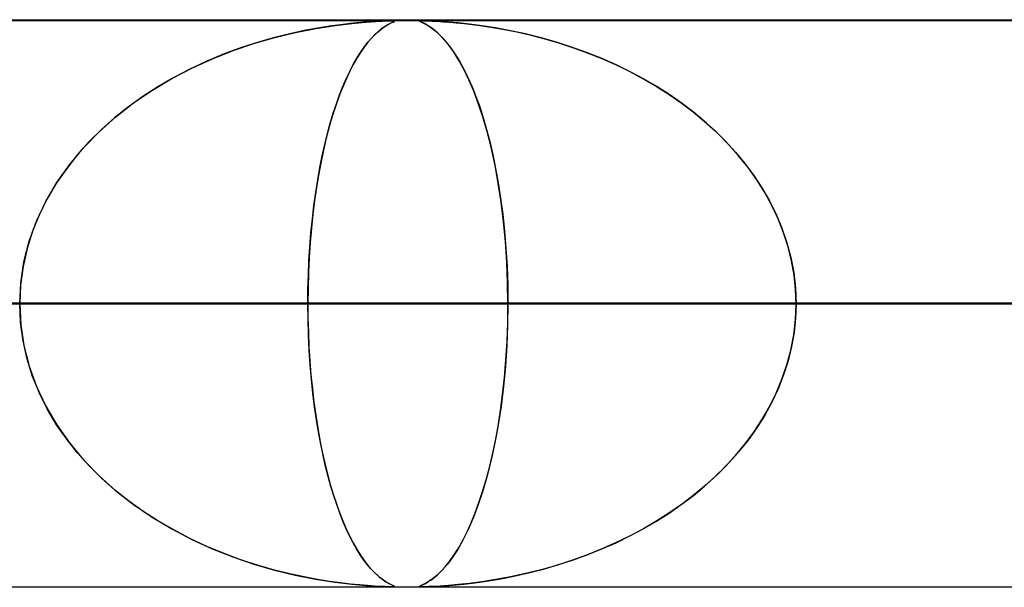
# Model space of a CAD drawing. Header units: millimetres. Extents: x -790 to 790, y -924 to 924.
# Tile 12 of 48: x -232 to -215, y 914 to 924. Entities that reach past the tile are written whole.
import ezdxf

# ---------------------------------------------------------------- set-up
doc = ezdxf.new("R2010")
doc.units = ezdxf.units.MM
doc.layers.add('HIDDEN', color=7, linetype='Continuous')
doc.layers.add('THICK', color=7, linetype='Continuous')

msp = doc.modelspace()

# ---------------------------------------------------------------- linework, layer by layer
at = {"layer": 'HIDDEN'}
for p, q in [((0, 923.99), (-677, 923.99)), ((0, 923.99), (-344.621, 923.99)), ((0, 923.99), (-344.621, 923.99)), ((0, 923.98), (-329.536, 923.98)), ((-227.267, 923.846), (-226.928, 923.899)), ((-227.025, 923.885), (-227.238, 923.851)), ((-226.833, 923.912), (-227.025, 923.885)), ((-226.928, 923.899), (-226.631, 923.935)), ((-226.656, 923.933), (-226.833, 923.912)), ((-226.495, 923.949), (-226.656, 923.933)), ((-226.631, 923.935), (-226.383, 923.958)), ((-226.353, 923.96), (-226.495, 923.949)), ((-226.383, 923.958), (-226.208, 923.97)), ((-226.231, 923.968), (-226.353, 923.96)), ((-226.128, 923.974), (-226.231, 923.968)), ((-226.208, 923.97), (-226.097, 923.975)), ((-226.043, 923.977), (-226.128, 923.974)), ((-226.097, 923.975), (-226.025, 923.978)), ((-226.086, 923.854), (-226.03, 923.892)), ((-226.028, 923.894), (-226.071, 923.865)), ((-225.977, 923.979), (-226.043, 923.977)), ((-226.03, 923.892), (-225.98, 923.921)), ((-225.989, 923.916), (-226.028, 923.894)), ((-226.025, 923.978), (-225.97, 923.98)), ((-225.956, 923.934), (-225.989, 923.916)), ((-225.98, 923.921), (-225.938, 923.943)), ((-225.93, 923.98), (-225.977, 923.979)), ((-225.97, 923.98), (-225.93, 923.98)), ((-225.929, 923.947), (-225.956, 923.934)), ((-225.938, 923.943), (-225.906, 923.958)), ((-225.93, 923.98), (-225.928, 923.98)), ((-225.899, 923.979), (-225.93, 923.98)), ((-225.907, 923.957), (-225.929, 923.947)), ((-225.928, 923.98), (-225.926, 923.98)), ((-225.926, 923.98), (-225.924, 923.98)), ((-225.924, 923.98), (-225.922, 923.98)), ((-225.922, 923.98), (-225.92, 923.98)), ((-225.92, 923.98), (-225.918, 923.98)), ((-225.89, 923.966), (-225.907, 923.957)), ((-225.906, 923.958), (-225.886, 923.968)), ((-225.905, 923.98), (-225.886, 923.978)), ((-225.882, 923.978), (-225.899, 923.979)), ((-225.879, 923.972), (-225.89, 923.966)), ((-225.886, 923.978), (-225.878, 923.976)), ((-225.886, 923.968), (-225.878, 923.974)), ((-225.878, 923.974), (-225.882, 923.978)), ((-225.878, 923.976), (-225.879, 923.972)), ((-225.439, 923.975), (-225.434, 923.978)), ((-225.431, 923.968), (-225.439, 923.975)), ((-225.434, 923.977), (-225.438, 923.974)), ((-225.438, 923.974), (-225.431, 923.968)), ((-225.417, 923.979), (-225.434, 923.977)), ((-225.434, 923.978), (-225.418, 923.979)), ((-225.431, 923.968), (-225.415, 923.96)), ((-225.403, 923.955), (-225.431, 923.968)), ((-225.418, 923.979), (-225.392, 923.98)), ((-225.386, 923.98), (-225.417, 923.979)), ((-225.415, 923.96), (-225.39, 923.949)), ((-225.353, 923.931), (-225.403, 923.955)), ((-225.39, 923.949), (-225.357, 923.933)), ((-225.339, 923.979), (-225.386, 923.98)), ((-225.386, 923.98), (-225.346, 923.98)), ((-225.357, 923.933), (-225.318, 923.912)), ((-225.285, 923.892), (-225.353, 923.931)), ((-225.346, 923.98), (-225.293, 923.978)), ((-225.274, 923.978), (-225.339, 923.979)), ((-225.318, 923.912), (-225.274, 923.885)), ((-225.293, 923.978), (-225.222, 923.975)), ((-225.204, 923.837), (-225.285, 923.892)), ((-225.187, 923.974), (-225.274, 923.978)), ((-225.274, 923.885), (-225.224, 923.851)), ((-225.222, 923.975), (-225.134, 923.971)), ((-225.073, 923.968), (-225.187, 923.974)), ((-225.134, 923.971), (-225.029, 923.965)), ((-224.93, 923.958), (-225.073, 923.968)), ((-225.029, 923.965), (-224.914, 923.956)), ((-224.757, 923.943), (-224.93, 923.958)), ((-224.914, 923.956), (-224.791, 923.946)), ((-224.791, 923.946), (-224.657, 923.932)), ((-224.558, 923.921), (-224.757, 923.943)), ((-224.657, 923.932), (-224.503, 923.915)), ((-224.337, 923.892), (-224.558, 923.921)), ((-224.503, 923.915), (-224.331, 923.892)), ((-224.096, 923.854), (-224.337, 923.892)), ((-224.331, 923.892), (-224.144, 923.863)), ((-227.724, 923.753), (-227.994, 923.686)), ((-227.99, 923.687), (-227.626, 923.775)), ((-227.472, 923.807), (-227.724, 923.753)), ((-227.626, 923.775), (-227.267, 923.846)), ((-227.238, 923.851), (-227.472, 923.807)), ((-226.228, 923.735), (-226.287, 923.673)), ((-226.281, 923.679), (-226.214, 923.748)), ((-226.171, 923.787), (-226.228, 923.735)), ((-226.214, 923.748), (-226.148, 923.806)), ((-226.119, 923.83), (-226.171, 923.787)), ((-226.148, 923.806), (-226.086, 923.854)), ((-226.071, 923.865), (-226.119, 923.83)), ((-225.224, 923.851), (-225.167, 923.807)), ((-225.117, 923.764), (-225.204, 923.837)), ((-225.167, 923.807), (-225.105, 923.753)), ((-225.026, 923.674), (-225.117, 923.764)), ((-225.105, 923.753), (-225.038, 923.686)), ((-224.144, 923.863), (-223.941, 923.827)), ((-223.837, 923.806), (-224.096, 923.854)), ((-223.941, 923.827), (-223.724, 923.783)), ((-223.568, 923.748), (-223.837, 923.806)), ((-223.724, 923.783), (-223.494, 923.731)), ((-223.295, 923.679), (-223.568, 923.748)), ((-223.494, 923.731), (-223.254, 923.668)), ((-228.724, 923.456), (-228.357, 923.581)), ((-228.278, 923.605), (-228.575, 923.509)), ((-228.357, 923.581), (-227.99, 923.687)), ((-227.994, 923.686), (-228.278, 923.605)), ((-226.414, 923.517), (-226.348, 923.603)), ((-226.349, 923.601), (-226.414, 923.517)), ((-226.287, 923.673), (-226.349, 923.601)), ((-226.348, 923.603), (-226.281, 923.679)), ((-225.038, 923.686), (-224.966, 923.605)), ((-224.934, 923.566), (-225.026, 923.674)), ((-224.966, 923.605), (-224.891, 923.509)), ((-224.842, 923.44), (-224.934, 923.566)), ((-223.026, 923.603), (-223.295, 923.679)), ((-223.254, 923.668), (-223.003, 923.596)), ((-222.759, 923.517), (-223.026, 923.603)), ((-223.003, 923.596), (-222.743, 923.511)), ((-228.883, 923.396), (-229.189, 923.268)), ((-229.09, 923.311), (-228.724, 923.456)), ((-228.575, 923.509), (-228.883, 923.396)), ((-226.479, 923.423), (-226.544, 923.32)), ((-226.544, 923.319), (-226.48, 923.422)), ((-226.48, 923.422), (-226.414, 923.517)), ((-226.414, 923.517), (-226.479, 923.423)), ((-224.891, 923.509), (-224.813, 923.396)), ((-224.749, 923.294), (-224.842, 923.44)), ((-224.813, 923.396), (-224.734, 923.268)), ((-222.497, 923.422), (-222.759, 923.517)), ((-222.743, 923.511), (-222.481, 923.417)), ((-222.238, 923.319), (-222.497, 923.422)), ((-222.481, 923.417), (-222.225, 923.314)), ((-229.189, 923.268), (-229.486, 923.129)), ((-229.451, 923.146), (-229.09, 923.311)), ((-226.67, 923.087), (-226.608, 923.207)), ((-226.607, 923.21), (-226.668, 923.091)), ((-226.608, 923.207), (-226.544, 923.319)), ((-226.544, 923.32), (-226.607, 923.21)), ((-224.658, 923.128), (-224.749, 923.294)), ((-224.734, 923.268), (-224.658, 923.129)), ((-221.984, 923.207), (-222.238, 923.319)), ((-222.225, 923.314), (-221.974, 923.203)), ((-221.735, 923.087), (-221.984, 923.207)), ((-221.974, 923.203), (-221.73, 923.084)), ((-229.805, 922.961), (-229.451, 923.146)), ((-229.486, 923.129), (-229.773, 922.979)), ((-226.731, 922.957), (-226.67, 923.087)), ((-226.668, 923.091), (-226.728, 922.964)), ((-224.658, 923.129), (-224.584, 922.979)), ((-224.567, 922.942), (-224.658, 923.128)), ((-221.492, 922.957), (-221.735, 923.087)), ((-221.73, 923.084), (-221.493, 922.957)), ((-230.149, 922.756), (-229.805, 922.961)), ((-229.773, 922.979), (-230.05, 922.818)), ((-226.791, 922.819), (-226.731, 922.957)), ((-226.728, 922.964), (-226.786, 922.83)), ((-224.584, 922.979), (-224.513, 922.818)), ((-224.48, 922.737), (-224.567, 922.942)), ((-221.493, 922.957), (-221.262, 922.823)), ((-221.255, 922.819), (-221.492, 922.957)), ((-230.479, 922.531), (-230.149, 922.756)), ((-230.05, 922.818), (-230.317, 922.646)), ((-226.905, 922.515), (-226.849, 922.672)), ((-226.843, 922.688), (-226.897, 922.539)), ((-226.849, 922.672), (-226.791, 922.819)), ((-226.786, 922.83), (-226.843, 922.688)), ((-224.513, 922.818), (-224.444, 922.646)), ((-224.396, 922.512), (-224.48, 922.737)), ((-221.262, 922.823), (-221.039, 922.681)), ((-221.025, 922.672), (-221.255, 922.819)), ((-221.039, 922.681), (-220.823, 922.532)), ((-220.801, 922.515), (-221.025, 922.672)), ((-230.792, 922.287), (-230.479, 922.531)), ((-230.317, 922.646), (-230.571, 922.463)), ((-226.959, 922.35), (-226.905, 922.515)), ((-226.897, 922.539), (-226.949, 922.381)), ((-224.444, 922.646), (-224.378, 922.463)), ((-224.315, 922.268), (-224.396, 922.512)), ((-220.823, 922.532), (-220.616, 922.375)), ((-220.585, 922.35), (-220.801, 922.515)), ((-230.571, 922.463), (-230.814, 922.269)), ((-227.011, 922.176), (-226.959, 922.35)), ((-226.949, 922.381), (-227, 922.217)), ((-224.378, 922.463), (-224.316, 922.269)), ((-220.616, 922.375), (-220.417, 922.21)), ((-220.378, 922.176), (-220.585, 922.35)), ((-231.087, 922.024), (-230.792, 922.287)), ((-230.814, 922.269), (-231.043, 922.065)), ((-227.061, 921.993), (-227.011, 922.176)), ((-227, 922.217), (-227.048, 922.044)), ((-224.316, 922.269), (-224.256, 922.065)), ((-224.24, 922.006), (-224.315, 922.268)), ((-220.417, 922.21), (-220.226, 922.038)), ((-220.179, 921.993), (-220.378, 922.176)), ((-231.36, 921.742), (-231.087, 922.024)), ((-231.043, 922.065), (-231.261, 921.849)), ((-227.108, 921.801), (-227.061, 921.993)), ((-227.048, 922.044), (-227.094, 921.863)), ((-224.256, 922.065), (-224.2, 921.849)), ((-224.17, 921.725), (-224.24, 922.006)), ((-220.226, 922.038), (-220.043, 921.857)), ((-219.991, 921.801), (-220.179, 921.993)), ((-231.261, 921.849), (-231.466, 921.62)), ((-227.153, 921.601), (-227.108, 921.801)), ((-227.094, 921.863), (-227.138, 921.672)), ((-224.2, 921.849), (-224.146, 921.62)), ((-220.043, 921.857), (-219.868, 921.666)), ((-219.813, 921.601), (-219.991, 921.801)), ((-231.466, 921.62), (-231.659, 921.378)), ((-231.609, 921.443), (-231.36, 921.742)), ((-227.138, 921.672), (-227.18, 921.471)), ((-224.106, 921.427), (-224.17, 921.725)), ((-224.146, 921.62), (-224.096, 921.378)), ((-219.868, 921.666), (-219.702, 921.465)), ((-231.833, 921.127), (-231.609, 921.443)), ((-227.18, 921.471), (-227.219, 921.26)), ((-227.195, 921.393), (-227.153, 921.601)), ((-219.646, 921.393), (-219.813, 921.601)), ((-219.702, 921.465), (-219.546, 921.255)), ((-231.659, 921.378), (-231.836, 921.122)), ((-227.233, 921.177), (-227.195, 921.393)), ((-224.049, 921.113), (-224.106, 921.427)), ((-224.096, 921.378), (-224.05, 921.122)), ((-219.493, 921.177), (-219.646, 921.393)), ((-232.027, 920.795), (-231.833, 921.127)), ((-231.836, 921.122), (-231.996, 920.852)), ((-227.269, 920.953), (-227.233, 921.177)), ((-227.219, 921.26), (-227.255, 921.04)), ((-224.05, 921.122), (-224.008, 920.852)), ((-223.999, 920.782), (-224.049, 921.113)), ((-219.546, 921.255), (-219.402, 921.035)), ((-219.352, 920.953), (-219.493, 921.177)), ((-227.3, 920.723), (-227.269, 920.953)), ((-227.255, 921.04), (-227.289, 920.81)), ((-219.402, 921.035), (-219.27, 920.806)), ((-219.226, 920.723), (-219.352, 920.953)), ((-232.191, 920.449), (-232.027, 920.795)), ((-231.996, 920.852), (-232.138, 920.569)), ((-227.289, 920.81), (-227.319, 920.572)), ((-224.008, 920.852), (-223.971, 920.569)), ((-223.957, 920.439), (-223.999, 920.782)), ((-219.27, 920.806), (-219.151, 920.568)), ((-227.328, 920.487), (-227.3, 920.723)), ((-219.115, 920.487), (-219.226, 920.723)), ((-232.32, 920.092), (-232.191, 920.449)), ((-232.138, 920.569), (-232.259, 920.273)), ((-227.352, 920.244), (-227.328, 920.487)), ((-227.319, 920.572), (-227.345, 920.325)), ((-223.971, 920.569), (-223.94, 920.273)), ((-223.923, 920.084), (-223.957, 920.439)), ((-219.151, 920.568), (-219.048, 920.321)), ((-219.02, 920.244), (-219.115, 920.487)), ((-232.259, 920.273), (-232.357, 919.964)), ((-227.372, 919.997), (-227.352, 920.244)), ((-227.345, 920.325), (-227.366, 920.07)), ((-223.94, 920.273), (-223.914, 919.964)), ((-219.048, 920.321), (-218.961, 920.067)), ((-218.941, 919.997), (-219.02, 920.244)), ((-232.413, 919.728), (-232.32, 920.092)), ((-227.366, 920.07), (-227.384, 919.809)), ((-223.9, 919.723), (-223.923, 920.084)), ((-218.961, 920.067), (-218.892, 919.807)), ((-232.357, 919.964), (-232.429, 919.645)), ((-227.387, 919.746), (-227.372, 919.997)), ((-223.914, 919.964), (-223.896, 919.645)), ((-218.879, 919.746), (-218.941, 919.997)), ((-232.469, 919.361), (-232.413, 919.728)), ((-227.398, 919.495), (-227.387, 919.746)), ((-227.384, 919.809), (-227.397, 919.541)), ((-223.885, 919.358), (-223.9, 919.723)), ((-218.892, 919.807), (-218.841, 919.54)), ((-218.835, 919.495), (-218.879, 919.746)), ((-232.429, 919.645), (-232.473, 919.319)), ((-227.397, 919.541), (-227.404, 919.267)), ((-223.896, 919.645), (-223.884, 919.319)), ((-218.841, 919.54), (-218.81, 919.267)), ((-232.488, 918.99), (-232.469, 919.361)), ((-227.405, 919.243), (-227.398, 919.495)), ((-218.809, 919.243), (-218.835, 919.495)), ((-232.473, 919.319), (-232.488, 918.99)), ((-227.404, 919.267), (-227.407, 918.99)), ((-227.407, 918.99), (-227.405, 919.243)), ((-223.88, 918.99), (-223.885, 919.358)), ((-223.884, 919.319), (-223.88, 918.99)), ((-218.81, 919.267), (-218.8, 918.99)), ((-218.8, 918.99), (-218.809, 919.243)), ((-438.281, 918.99), (-227.407, 918.99)), ((-227.407, 918.99), (-438.281, 918.99)), ((-215.128, 918.99), (-414.16, 918.99)), ((-414.16, 918.99), (-215.128, 918.99)), ((-404.179, 918.99), (-210.048, 918.99)), ((-210.048, 918.99), (-404.179, 918.99)), ((-197.769, 918.99), (-380.057, 918.99)), ((-380.057, 918.99), (-197.769, 918.99)), ((-370.076, 918.99), (-192.688, 918.99)), ((-192.688, 918.99), (-370.076, 918.99)), ((-180.409, 918.99), (-345.954, 918.99)), ((-345.954, 918.99), (-180.409, 918.99)), ((-335.973, 918.99), (-175.328, 918.99)), ((-175.328, 918.99), (-335.973, 918.99)), ((0, 918.99), (-328.035, 918.99)), ((-328.035, 918.99), (0, 918.99)), ((-322.954, 918.99), (0, 918.99)), ((0, 918.99), (-322.954, 918.99)), ((-163.048, 918.99), (-311.85, 918.99)), ((-311.85, 918.99), (-163.048, 918.99)), ((0, 918.99), (-310.676, 918.99)), ((-310.676, 918.99), (0, 918.99)), ((-305.595, 918.99), (0, 918.99)), ((0, 918.99), (-305.595, 918.99)), ((-301.869, 918.99), (-157.967, 918.99)), ((-157.967, 918.99), (-301.869, 918.99)), ((0, 918.99), (-293.317, 918.99)), ((-293.317, 918.99), (0, 918.99)), ((-288.236, 918.99), (0, 918.99)), ((0, 918.99), (-288.236, 918.99)), ((-145.687, 918.99), (-277.745, 918.99)), ((-277.745, 918.99), (-145.687, 918.99)), ((0, 918.99), (-275.958, 918.99)), ((-275.958, 918.99), (0, 918.99)), ((-270.877, 918.99), (0, 918.99)), ((0, 918.99), (-270.877, 918.99)), ((-267.763, 918.99), (-140.606, 918.99)), ((-140.606, 918.99), (-267.763, 918.99)), ((0, 918.99), (-258.599, 918.99)), ((-258.599, 918.99), (0, 918.99)), ((-253.518, 918.99), (0, 918.99)), ((0, 918.99), (-253.518, 918.99)), ((-128.326, 918.99), (-243.639, 918.99)), ((-243.639, 918.99), (-128.326, 918.99)), ((0, 918.99), (-241.24, 918.99)), ((-241.24, 918.99), (0, 918.99)), ((-236.159, 918.99), (0, 918.99)), ((0, 918.99), (-236.159, 918.99)), ((-236.159, 918.99), (-223.88, 918.99)), ((-223.88, 918.99), (-236.159, 918.99)), ((-233.657, 918.99), (-123.245, 918.99)), ((-123.245, 918.99), (-233.657, 918.99)), ((-209.53, 918.99), (-233.657, 918.99)), ((-233.657, 918.99), (-209.53, 918.99)), ((-232.473, 918.661), (-232.488, 918.99)), ((-232.488, 918.99), (-232.469, 918.62)), ((-227.407, 918.99), (-227.405, 918.737)), ((-227.404, 918.713), (-227.407, 918.99)), ((-215.128, 918.99), (-227.407, 918.99)), ((-227.407, 918.99), (-215.128, 918.99)), ((-223.88, 918.99), (-223.885, 918.62)), ((-223.884, 918.657), (-223.88, 918.99)), ((0, 918.99), (-223.88, 918.99)), ((-223.88, 918.99), (0, 918.99)), ((-218.81, 918.713), (-218.8, 918.99)), ((-218.8, 918.99), (-218.809, 918.737)), ((-218.8, 918.99), (0, 918.99)), ((0, 918.99), (-218.8, 918.99)), ((-218.8, 918.99), (-206.521, 918.99)), ((-206.521, 918.99), (-218.8, 918.99)), ((-227.405, 918.737), (-227.398, 918.485)), ((-227.397, 918.44), (-227.404, 918.713)), ((-218.841, 918.44), (-218.81, 918.713)), ((-218.809, 918.737), (-218.835, 918.485)), ((-232.429, 918.335), (-232.473, 918.661)), ((-232.469, 918.62), (-232.413, 918.252)), ((-223.885, 918.62), (-223.9, 918.252)), ((-223.896, 918.327), (-223.884, 918.657)), ((-232.357, 918.016), (-232.429, 918.335)), ((-227.398, 918.485), (-227.387, 918.234)), ((-227.384, 918.173), (-227.397, 918.44)), ((-223.915, 918.003), (-223.896, 918.327)), ((-218.892, 918.173), (-218.841, 918.44)), ((-218.835, 918.485), (-218.879, 918.234)), ((-232.413, 918.252), (-232.32, 917.888)), ((-227.387, 918.234), (-227.372, 917.983)), ((-227.367, 917.913), (-227.384, 918.173)), ((-223.9, 918.252), (-223.924, 917.888)), ((-218.961, 917.913), (-218.892, 918.173)), ((-218.879, 918.234), (-218.941, 917.983)), ((-232.259, 917.707), (-232.357, 918.016)), ((-227.372, 917.983), (-227.352, 917.736)), ((-223.941, 917.691), (-223.915, 918.003)), ((-218.941, 917.983), (-219.02, 917.736)), ((-232.32, 917.888), (-232.191, 917.532)), ((-227.345, 917.659), (-227.367, 917.913)), ((-223.924, 917.888), (-223.958, 917.532)), ((-219.048, 917.659), (-218.961, 917.913)), ((-232.138, 917.411), (-232.259, 917.707)), ((-227.352, 917.736), (-227.328, 917.493)), ((-227.319, 917.412), (-227.345, 917.659)), ((-223.974, 917.391), (-223.941, 917.691)), ((-219.151, 917.412), (-219.048, 917.659)), ((-219.02, 917.736), (-219.115, 917.493)), ((-232.191, 917.532), (-232.028, 917.186)), ((-227.328, 917.493), (-227.3, 917.257)), ((-223.958, 917.532), (-224, 917.186)), ((-219.115, 917.493), (-219.226, 917.257)), ((-231.996, 917.128), (-232.138, 917.411)), ((-227.289, 917.174), (-227.319, 917.412)), ((-224.012, 917.106), (-223.974, 917.391)), ((-219.27, 917.174), (-219.151, 917.412)), ((-232.028, 917.186), (-231.833, 916.854)), ((-231.836, 916.858), (-231.996, 917.128)), ((-227.3, 917.257), (-227.269, 917.027)), ((-227.256, 916.945), (-227.289, 917.174)), ((-224.054, 916.834), (-224.012, 917.106)), ((-224, 917.186), (-224.051, 916.854)), ((-219.402, 916.945), (-219.27, 917.174)), ((-219.226, 917.257), (-219.352, 917.027)), ((-227.269, 917.027), (-227.233, 916.803)), ((-227.22, 916.725), (-227.256, 916.945)), ((-219.546, 916.725), (-219.402, 916.945)), ((-219.352, 917.027), (-219.493, 916.803)), ((-231.659, 916.602), (-231.836, 916.858)), ((-231.833, 916.854), (-231.61, 916.538)), ((-227.233, 916.803), (-227.195, 916.587)), ((-224.051, 916.854), (-224.109, 916.538)), ((-224.101, 916.576), (-224.054, 916.834)), ((-219.493, 916.803), (-219.646, 916.587)), ((-231.466, 916.36), (-231.659, 916.602)), ((-227.181, 916.515), (-227.22, 916.725)), ((-227.195, 916.587), (-227.153, 916.379)), ((-219.646, 916.587), (-219.813, 916.379)), ((-219.702, 916.515), (-219.546, 916.725)), ((-231.61, 916.538), (-231.361, 916.239)), ((-227.139, 916.314), (-227.181, 916.515)), ((-224.109, 916.538), (-224.174, 916.239)), ((-224.153, 916.331), (-224.101, 916.576)), ((-219.868, 916.314), (-219.702, 916.515)), ((-231.261, 916.131), (-231.466, 916.36)), ((-231.361, 916.239), (-231.088, 915.957)), ((-227.153, 916.379), (-227.108, 916.179)), ((-227.095, 916.123), (-227.139, 916.314)), ((-224.174, 916.239), (-224.245, 915.957)), ((-224.207, 916.101), (-224.153, 916.331)), ((-220.043, 916.123), (-219.868, 916.314)), ((-219.813, 916.379), (-219.991, 916.179)), ((-231.043, 915.915), (-231.261, 916.131)), ((-227.108, 916.179), (-227.061, 915.987)), ((-227.049, 915.942), (-227.095, 916.123)), ((-224.265, 915.884), (-224.207, 916.101)), ((-220.226, 915.942), (-220.043, 916.123)), ((-219.991, 916.179), (-220.179, 915.987)), ((-231.088, 915.957), (-230.793, 915.694)), ((-230.814, 915.711), (-231.043, 915.915)), ((-227.061, 915.987), (-227.011, 915.804)), ((-227.001, 915.77), (-227.049, 915.942)), ((-224.245, 915.957), (-224.321, 915.694)), ((-220.417, 915.77), (-220.226, 915.942)), ((-220.179, 915.987), (-220.378, 915.804)), ((-227.011, 915.804), (-226.959, 915.63)), ((-226.951, 915.605), (-227.001, 915.77)), ((-224.326, 915.679), (-224.265, 915.884)), ((-220.616, 915.605), (-220.417, 915.77)), ((-220.378, 915.804), (-220.585, 915.63)), ((-230.571, 915.517), (-230.814, 915.711)), ((-230.793, 915.694), (-230.48, 915.45)), ((-226.959, 915.63), (-226.905, 915.465)), ((-226.899, 915.448), (-226.951, 915.605)), ((-224.321, 915.694), (-224.402, 915.45)), ((-224.39, 915.485), (-224.326, 915.679)), ((-220.823, 915.448), (-220.616, 915.605)), ((-220.585, 915.63), (-220.801, 915.465)), ((-230.317, 915.334), (-230.571, 915.517)), ((-230.48, 915.45), (-230.151, 915.225)), ((-226.905, 915.465), (-226.849, 915.308)), ((-226.845, 915.299), (-226.899, 915.448)), ((-224.402, 915.45), (-224.487, 915.225)), ((-224.457, 915.301), (-224.39, 915.485)), ((-221.039, 915.299), (-220.823, 915.448)), ((-220.801, 915.465), (-221.025, 915.308)), ((-230.05, 915.162), (-230.317, 915.334)), ((-230.151, 915.225), (-229.807, 915.02)), ((-226.849, 915.308), (-226.791, 915.161)), ((-226.789, 915.157), (-226.845, 915.299)), ((-224.487, 915.225), (-224.576, 915.02)), ((-224.527, 915.129), (-224.457, 915.301)), ((-221.262, 915.157), (-221.039, 915.299)), ((-221.025, 915.308), (-221.255, 915.161)), ((-229.773, 915.001), (-230.05, 915.162)), ((-229.807, 915.02), (-229.453, 914.835)), ((-226.791, 915.161), (-226.731, 915.023)), ((-226.731, 915.023), (-226.789, 915.157)), ((-226.731, 915.023), (-226.67, 914.893)), ((-226.672, 914.896), (-226.731, 915.023)), ((-224.576, 915.02), (-224.667, 914.835)), ((-224.6, 914.968), (-224.527, 915.129)), ((-221.492, 915.023), (-221.735, 914.893)), ((-221.73, 914.896), (-221.493, 915.023)), ((-221.493, 915.023), (-221.262, 915.157)), ((-221.255, 915.161), (-221.492, 915.023)), ((-229.486, 914.851), (-229.773, 915.001)), ((-229.189, 914.712), (-229.486, 914.851)), ((-226.61, 914.777), (-226.672, 914.896)), ((-226.67, 914.893), (-226.608, 914.773)), ((-224.675, 914.818), (-224.6, 914.968)), ((-221.735, 914.893), (-221.984, 914.773)), ((-221.974, 914.777), (-221.73, 914.896)), ((-229.453, 914.835), (-229.092, 914.67)), ((-228.883, 914.584), (-229.189, 914.712)), ((-226.548, 914.666), (-226.61, 914.777)), ((-226.608, 914.773), (-226.544, 914.661)), ((-224.833, 914.554), (-224.753, 914.68)), ((-224.667, 914.835), (-224.759, 914.67)), ((-224.753, 914.68), (-224.675, 914.818)), ((-221.984, 914.773), (-222.238, 914.661)), ((-222.225, 914.666), (-221.974, 914.777)), ((-229.092, 914.67), (-228.727, 914.525)), ((-228.575, 914.471), (-228.883, 914.584)), ((-228.727, 914.525), (-228.36, 914.4)), ((-226.484, 914.563), (-226.548, 914.666)), ((-226.544, 914.661), (-226.48, 914.558)), ((-226.418, 914.469), (-226.484, 914.563)), ((-226.48, 914.558), (-226.414, 914.463)), ((-224.852, 914.525), (-224.945, 914.4)), ((-224.911, 914.444), (-224.833, 914.554)), ((-224.759, 914.67), (-224.852, 914.525)), ((-222.497, 914.558), (-222.759, 914.463)), ((-222.743, 914.469), (-222.481, 914.563)), ((-222.238, 914.661), (-222.497, 914.558)), ((-222.481, 914.563), (-222.225, 914.666)), ((-228.278, 914.375), (-228.575, 914.471)), ((-228.36, 914.4), (-227.993, 914.294)), ((-227.994, 914.294), (-228.278, 914.375)), ((-226.354, 914.384), (-226.418, 914.469)), ((-226.414, 914.463), (-226.348, 914.377)), ((-226.291, 914.312), (-226.354, 914.384)), ((-226.348, 914.377), (-226.281, 914.301)), ((-225.058, 914.273), (-224.986, 914.351)), ((-224.945, 914.4), (-225.038, 914.294)), ((-224.986, 914.351), (-224.911, 914.444)), ((-223.026, 914.377), (-223.295, 914.301)), ((-223.254, 914.312), (-223.003, 914.384)), ((-222.759, 914.463), (-223.026, 914.377)), ((-223.003, 914.384), (-222.743, 914.469)), ((-227.724, 914.227), (-227.994, 914.294)), ((-227.993, 914.294), (-227.629, 914.206)), ((-227.472, 914.173), (-227.724, 914.227)), ((-227.629, 914.206), (-227.27, 914.135)), ((-227.238, 914.129), (-227.472, 914.173)), ((-226.232, 914.25), (-226.291, 914.312)), ((-226.281, 914.301), (-226.214, 914.232)), ((-226.176, 914.197), (-226.232, 914.25)), ((-226.214, 914.232), (-226.148, 914.174)), ((-226.123, 914.153), (-226.176, 914.197)), ((-226.148, 914.174), (-226.086, 914.126)), ((-226.075, 914.117), (-226.123, 914.153)), ((-225.241, 914.116), (-225.186, 914.157)), ((-225.128, 914.206), (-225.216, 914.135)), ((-225.186, 914.157), (-225.124, 914.209)), ((-225.038, 914.294), (-225.128, 914.206)), ((-225.124, 914.209), (-225.058, 914.273)), ((-224.144, 914.117), (-223.941, 914.153)), ((-223.837, 914.174), (-224.096, 914.126)), ((-223.941, 914.153), (-223.724, 914.197)), ((-223.568, 914.232), (-223.837, 914.174)), ((-223.724, 914.197), (-223.494, 914.25)), ((-223.295, 914.301), (-223.568, 914.232)), ((-223.494, 914.25), (-223.254, 914.312)), ((0, 913.99), (-677, 913.99)), ((-443.3, 914), (-225.93, 914)), ((-409.2, 914), (-208.572, 914)), ((-375.1, 914), (-191.213, 914)), ((0, 913.99), (-344.621, 913.99)), ((0, 913.99), (-344.621, 913.99)), ((-341, 914), (-173.855, 914)), ((-329.536, 914), (0, 914)), ((-306.9, 914), (-156.497, 914)), ((-272.8, 914), (-139.138, 914)), ((-238.7, 914), (-121.78, 914)), ((-227.27, 914.135), (-226.931, 914.081)), ((-227.025, 914.095), (-227.238, 914.129)), ((-226.833, 914.068), (-227.025, 914.095)), ((-226.931, 914.081), (-226.633, 914.045)), ((-226.656, 914.047), (-226.833, 914.068)), ((-226.495, 914.031), (-226.656, 914.047)), ((-226.633, 914.045), (-226.385, 914.022)), ((-226.353, 914.02), (-226.495, 914.031)), ((-226.385, 914.022), (-226.21, 914.01)), ((-226.231, 914.012), (-226.353, 914.02)), ((-226.128, 914.006), (-226.231, 914.012)), ((-226.21, 914.01), (-226.098, 914.005)), ((-226.043, 914.003), (-226.128, 914.006)), ((-226.098, 914.005), (-226.025, 914.002)), ((-226.086, 914.126), (-226.03, 914.088)), ((-226.031, 914.088), (-226.075, 914.117)), ((-225.977, 914.001), (-226.043, 914.003)), ((-225.992, 914.065), (-226.031, 914.088)), ((-226.03, 914.088), (-225.98, 914.059)), ((-226.025, 914.002), (-225.971, 914)), ((-225.959, 914.048), (-225.992, 914.065)), ((-225.98, 914.059), (-225.938, 914.037)), ((-225.93, 914), (-225.977, 914.001)), ((-225.971, 914), (-225.93, 914)), ((-225.932, 914.034), (-225.959, 914.048)), ((-225.938, 914.037), (-225.906, 914.022)), ((-225.909, 914.024), (-225.932, 914.034)), ((-225.899, 914.001), (-225.93, 914)), ((-225.93, 914), (-225.902, 914)), ((-225.891, 914.015), (-225.909, 914.024)), ((-225.906, 914.022), (-225.886, 914.012)), ((-225.902, 914), (-225.885, 914.002)), ((-225.882, 914.002), (-225.899, 914.001)), ((-225.88, 914.009), (-225.891, 914.015)), ((-225.886, 914.012), (-225.878, 914.006)), ((-225.885, 914.002), (-225.878, 914.005)), ((-225.878, 914.006), (-225.882, 914.002)), ((-225.878, 914.005), (-225.88, 914.009)), ((-225.434, 914.01), (-225.439, 914.005)), ((-225.439, 914.005), (-225.432, 914.002)), ((-225.438, 914.004), (-225.436, 914.009)), ((-225.428, 914.001), (-225.438, 914.004)), ((-225.436, 914.009), (-225.423, 914.016)), ((-225.409, 914.022), (-225.434, 914.01)), ((-225.432, 914.002), (-225.414, 914)), ((-225.405, 914), (-225.428, 914.001)), ((-225.423, 914.016), (-225.4, 914.026)), ((-225.414, 914), (-225.386, 914)), ((-225.362, 914.045), (-225.409, 914.022)), ((-225.4, 914.026), (-225.37, 914.041)), ((-225.395, 914), (-225.397, 914)), ((-225.394, 914), (-225.395, 914)), ((-225.392, 914), (-225.394, 914)), ((-225.39, 914), (-225.392, 914)), ((-225.388, 914), (-225.39, 914)), ((-225.386, 914), (-225.388, 914)), ((-225.339, 914.001), (-225.386, 914)), ((-225.386, 914), (-225.346, 914)), ((-225.37, 914.041), (-225.333, 914.06)), ((-225.296, 914.081), (-225.362, 914.045)), ((-225.346, 914), (-225.293, 914.002)), ((-225.274, 914.002), (-225.339, 914.001)), ((-225.333, 914.06), (-225.29, 914.085)), ((-225.216, 914.135), (-225.296, 914.081)), ((-225.293, 914.002), (-225.222, 914.005)), ((-225.29, 914.085), (-225.241, 914.116)), ((-225.187, 914.006), (-225.274, 914.002)), ((-225.222, 914.005), (-225.134, 914.009)), ((-225.073, 914.012), (-225.187, 914.006)), ((-225.134, 914.009), (-225.029, 914.015)), ((-224.93, 914.022), (-225.073, 914.012)), ((-225.029, 914.015), (-224.914, 914.024)), ((-224.757, 914.037), (-224.93, 914.022)), ((-224.914, 914.024), (-224.791, 914.034)), ((-224.791, 914.034), (-224.657, 914.048)), ((-224.558, 914.059), (-224.757, 914.037)), ((-224.657, 914.048), (-224.503, 914.065)), ((-224.337, 914.088), (-224.558, 914.059)), ((-224.503, 914.065), (-224.331, 914.088)), ((-224.096, 914.126), (-224.337, 914.088)), ((-224.331, 914.088), (-224.144, 914.117))]:
    msp.add_line(p, q, dxfattribs=at)
at = {"layer": 'THICK'}
for p, q in [((-732, 924), (0, 924)), ((0, 919), (-732, 919))]:
    msp.add_line(p, q, dxfattribs=at)

doc.saveas('drawing.dxf')
